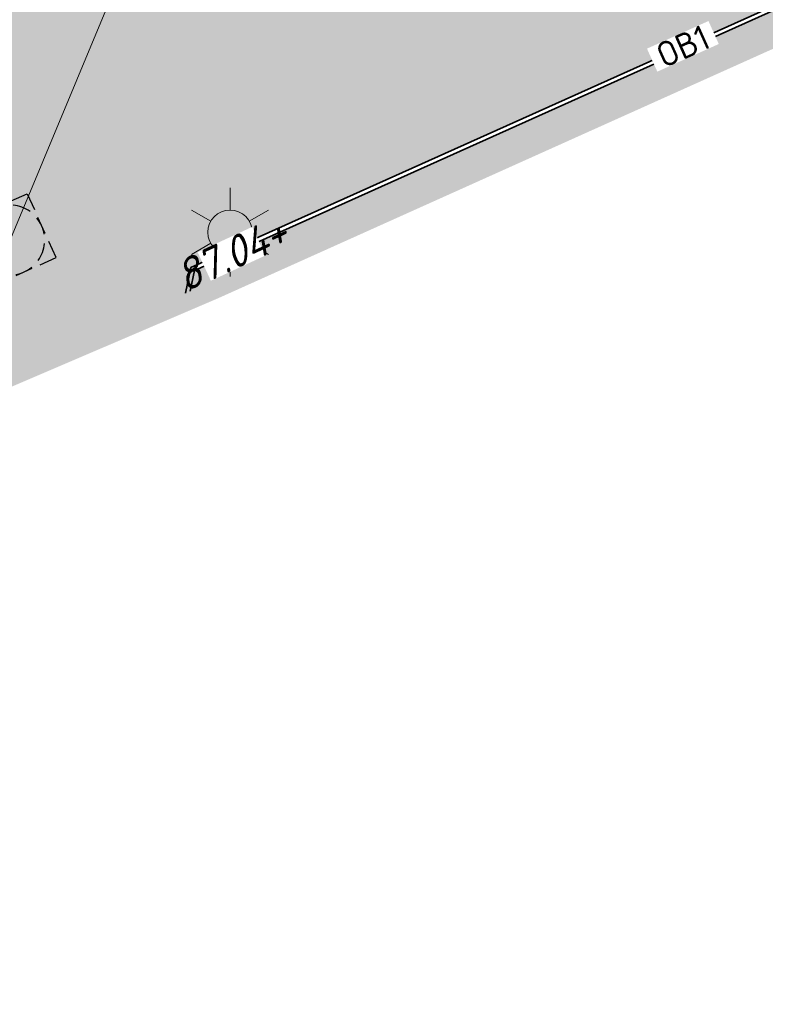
# Model space of a CAD drawing. Header units: metres. Extents: x 195696 to 514079, y 327475 to 328989.
# Tile 16 of 256: x 195897 to 195908, y 327577 to 327591. Entities that reach past the tile are written whole.
import ezdxf
from ezdxf.enums import TextEntityAlignment as Align

# ---------------------------------------------------------------- set-up
doc = ezdxf.new("R2010")
doc.units = ezdxf.units.M
doc.linetypes.add('11strp', pattern=[2, 1, -1])
doc.linetypes.add('CENTER2', pattern=[1.125, 0.75, -0.125, 0.125, -0.125])
for name, color, linetype, lineweight in [('B-WE-OV-ARMATUUR-S-250', 7, 'Continuous', 18), ('B-WE-RI-GWA_TRANSPORTLEIDING_BETON_300-G', 30, 'Continuous', 18), ('mk-nw-11streep 0.10', 7, '11strp', 35), ('N-WE-KG-WERKGRENS-200-G', 14, 'CENTER2', 35), ('N-WE-RI-OVERIG_RIOOLPUT-OPHOOGTEBRENGEN-S-250', 10, 'Continuous', 25), ('N-WE-VH-GESLOTENVERHARDING-A-200', 252, 'Continuous', 18), ('N-WE-VH-KANTOPSLUITING_OPSLUITBAND-T18', 7, 'Continuous', 18), ('N-WE-VH-KANTOPSLUITING_OPSLUITBAND_60X200-G', 5, 'Continuous', 35), ('N-WE-VH-KANTOPSLUITING_VOORKANTBAND-G', 2, 'Continuous', 35), ('N-WE-VH-KANTVERHARDING-G', 5, 'Continuous', 35), ('N-WE-VH-OPENVERHARDING_BETONSTRAATSTEEN_ROOD-A', 13, 'Continuous', 18), ('N-WE-VH-OPENVERHARDING_STRAATBAKSTEEN_BRUIN-A-250', 35, 'Continuous', 18), ('N-WE-VH-TEGEL_GRAS-A-250', 72, 'Continuous', 18), ('X-XX-AL-T18', 7, 'Continuous', 18)]:
    doc.layers.add(name, color=color, linetype=linetype, lineweight=lineweight)
doc.styles.add('NLCS-ISO', font='NLCS-ISO.ttf')
doc.styles.add('NLCS-ISO-M200-T18', font='NLCS-ISO.ttf', dxfattribs={"height": 0.36})
doc.styles.add('NLCS-ISO-M250-T18_CURSIEF', font='NLCS-ISO.ttf', dxfattribs={"oblique": 15, "height": 0.45})

# ---------------------------------------------------------------- blocks, each defined once
blk = doc.blocks.new('SOV-ARMATUUR-SO')
for p, q in [((8.349587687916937e-10, 1.265625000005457), (1.669846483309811e-09, 2.53125000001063)), ((-1.096064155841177, 0.6328125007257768), (-2.192125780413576, 1.265625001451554)), ((1.096064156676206, 0.6328124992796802), (2.192125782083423, 1.26562499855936)), ((-1.096064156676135, -0.6328124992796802), (-2.192125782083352, -1.26562499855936)), ((1.096064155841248, -0.6328125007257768), (2.192125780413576, -1.265625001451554)), ((-8.349587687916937e-10, -1.265625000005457), (-1.669775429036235e-09, -2.53125000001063))]:
    blk.add_line(p, q)
blk.add_circle((0, 0), 1.265625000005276)
at = {"style": 'NLCS-ISO'}
blk.add_attdef('TYPE', text='', height=1.75, dxfattribs=at).set_placement((0.1052451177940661, 3.816837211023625), align=Align.MIDDLE_CENTER)
blk = doc.blocks.new('SRI-PUT_OPHOOGTEBRENGEN-SO')
for p, q in [((-0.5, 2), (0.5, 2)), ((-2, -0.4999999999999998), (-2, 0.5)), ((2, -0.4999999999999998), (2, 0.5000000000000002)), ((-0.5, -2), (0.5, -2))]:
    blk.add_line(p, q)
for points in [[(-1, 2), (-2, 2), (-2, 0.9999999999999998)], [(1, 2), (2, 2), (2, 0.9999999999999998)], [(-1, -2), (-2, -2), (-2, -0.9999999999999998)], [(1, -2), (2, -2), (2, -0.9999999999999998)]]:
    blk.add_lwpolyline(points)
for start, end in [(120, 150), (75.52248781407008, 104.4775121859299), (30, 59.99999999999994), (165.5224878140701, 194.4775121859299), (345.5224878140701, 14.47751218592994), (209.9999999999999, 239.9999999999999), (300.0000000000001, 330.0000000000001), (255.52248781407, 284.4775121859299)]:
    blk.add_arc((0, 0), 2, start, end)
blk = doc.blocks.new('OB1')
at = {"layer": 'N-WE-VH-KANTOPSLUITING_OPSLUITBAND-T18', "insert": (0, 0), "char_height": 0.36, "attachment_point": 5, "style": 'NLCS-ISO-M200-T18', "bg_fill": 3, "box_fill_scale": 1, "bg_fill_color": 256, "bg_fill_transparency": 0}
blk.add_mtext_dynamic_manual_height_columns('OB1', width=0.9622396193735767, gutter_width=12.5, heights=[0], dxfattribs=at)

msp = doc.modelspace()

# ---------------------------------------------------------------- hatches: boundary and pattern name
at = {"layer": 'N-WE-VH-GESLOTENVERHARDING-A-200', "lineweight": 0}
h = msp.add_hatch(dxfattribs=at)
h.set_pattern_fill('AVH-GESLOTEN-SOD', color=256, scale=0.2, angle=28, pattern_type=2)
h.set_pattern_definition([(87.99999999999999, (0, 0), (-0.3997563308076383, 0.01395979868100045), []), (148, (0, 0), (-0.2119677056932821, -0.3392192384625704), [])])
edge = h.paths.add_edge_path(flags=16)
edge.add_arc((195880.1655836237, 327588.9528181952), 0.5000000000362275, -53.80848710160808, 41.52320272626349, ccw=False)
edge.add_arc((196043.6446531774, 327405.9312850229), 244.9046723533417, 131.7833411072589, 133.7970645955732)
edge.add_arc((195873.4197754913, 327583.3913420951), 0.9999999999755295, 278.98220693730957, 316.4552622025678, ccw=False)
edge.add_line((195873.5759032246, 327582.4036052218), (195872.9619810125, 327582.3126313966))
edge.add_arc((195872.8153970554, 327583.3018296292), 0.999999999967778, 167.3459649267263, 278.4290134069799, ccw=False)
edge.add_line((195871.8396864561, 327583.5208931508), (195871.9958403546, 327584.2164038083))
edge.add_arc((195872.971550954, 327583.9973402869), 1.000000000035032, 133.7875914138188, 167.3459649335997, ccw=False)
edge.add_arc((196043.1978633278, 327406.4100110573), 246.9964571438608, 133.6290453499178, 133.7875914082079, ccw=False)
edge.add_arc((196043.1462730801, 327406.3608464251), 246.9964572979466, 131.7503220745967, 133.612513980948, ccw=False)
edge.add_arc((195879.0077676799, 327590.2604236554), 0.4999999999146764, 41.52320272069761, 131.7503219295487, ccw=False)
edge.add_line((195879.3821113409, 327590.5918853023), (195880.5399272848, 327589.2842798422))
edge = h.paths.add_edge_path(flags=16)
edge.add_arc((196043.190133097, 327406.4241565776), 244.2339199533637, 122.8853466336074, 123.7748736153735)
edge.add_line((195907.4128906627, 327609.4383139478), (195905.8840875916, 327611.724180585))
edge.add_arc((196043.1939871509, 327406.4174368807), 246.9916345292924, 122.886788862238, 123.77475018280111, ccw=False)
edge.add_arc((195909.6252433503, 327612.9877032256), 1.000000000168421, 103.36408669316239, 122.88678885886, ccw=False)
edge.add_line((195909.3941052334, 327613.9606241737), (195910.5171844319, 327614.2274355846))
edge.add_arc((195910.7483225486, 327613.2545146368), 0.9999999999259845, -38.499182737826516, 103.36408669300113, ccw=False)
edge.add_line((195911.5309395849, 327612.6320111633), (195910.8206145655, 327611.7389840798))
edge.add_arc((195910.037997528, 327612.3614875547), 1.000000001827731, 302.885346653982, 321.50081724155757, ccw=False)
edge = h.paths.add_edge_path()
edge.add_line((195913.8862149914, 327610.1762080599), (195909.2428622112, 327617.4930699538))
edge.add_arc((196043.1978635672, 327406.410011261), 250.0000001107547, 122.3995392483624, 135.5156437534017)
edge.add_arc((195793.493235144, 327651.6600849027), 100.0000000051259, 304.0598747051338, 315.5156437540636, ccw=False)
edge.add_line((195849.4991302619, 327568.8148091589), (195827.0150000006, 327553.5950000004))
edge.add_line((195827.0150000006, 327553.5950000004), (195824.245599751, 327551.7426639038))
edge.add_arc((195796.2426523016, 327593.1653016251), 49.99999981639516, 303.09553133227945, 304.0598746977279, ccw=False)
edge.add_line((195823.5444833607, 327551.2772364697), (195820.0502888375, 327548.9997880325))
edge.add_line((195820.0502888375, 327548.9997880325), (195823.8157983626, 327543.1697717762))
edge.add_line((195823.8157983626, 327543.1697717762), (195823.838999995, 327543.1829999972))
edge.add_line((195823.838999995, 327543.1829999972), (195826.4396693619, 327544.6925664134))
edge.add_arc((195801.339107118, 327587.9356212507), 50.00000016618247, 300.1331522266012, 304.0598747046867)
edge.add_line((195829.3420547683, 327546.512983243), (195860.9751881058, 327567.8979316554))
edge.add_arc((195804.9692930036, 327650.7432073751), 99.99999997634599, 304.059874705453, 314.2752211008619)
edge.add_arc((196043.1978603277, 327406.4100152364), 241.2499949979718, 124.56755402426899, 134.2752211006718, ccw=False)
edge.add_arc((196024.160358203, 327433.4729742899), 208.1635880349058, 122.8422075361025, 124.47901762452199, ccw=False)
edge.add_arc((195884.1512028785, 327650.3735842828), 50.00000000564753, 302.8422075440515, 306.4912659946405)
at = {"layer": 'N-WE-VH-OPENVERHARDING_BETONSTRAATSTEEN_ROOD-A', "lineweight": 0}
h = msp.add_hatch(dxfattribs=at)
h.set_pattern_fill('AVH-BSS_KEIFORMAAT_KEPER', color=256, scale=2, angle=39.72855126, pattern_type=2)
h.set_pattern_definition([(39.72855126, (195893.5340443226, 327586.341807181), (0.02728530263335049, 0.2957287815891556), [0.63, -0.21]), (309.72855126, (195893.2656008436, 327586.6648212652), (0.02728530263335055, 0.2957287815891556), [0.63, -0.21])])
edge = h.paths.add_edge_path()
edge.add_line((195893.580914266, 327586.2769750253), (195892.4454794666, 327587.9241521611))
edge.add_line((195892.4454794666, 327587.9241521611), (195892.8491615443, 327588.2676731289))
edge.add_arc((208369.9159233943, 313015.1487139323), 19184.70722160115, 130.5299244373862, 130.5691452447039, ccw=False)
edge.add_arc((195879.3858927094, 327632.2969820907), 42.53458884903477, 303.4443650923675, 305.2199437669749)
edge.add_arc((195874.6573140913, 327639.2206676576), 50.91806996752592, 305.0736376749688, 306.8096057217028)
edge.add_arc((195889.313357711, 327620.9255506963), 27.50000005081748, 305.2000718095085, 312.1957112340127)
edge.add_arc((195874.6573116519, 327639.2206662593), 50.91807030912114, 310.5861741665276, 315.4516127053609)
edge.add_arc((195910.4531708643, 327604.3720378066), 0.9999999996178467, 299.4276687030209, 319.6668102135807)
edge.add_line((195911.2154643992, 327603.7248063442), (195912.9826760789, 327602.0089456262))
edge.add_arc((195877.0404127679, 327636.8316559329), 50.04465450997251, 310.65035641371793, 315.90638500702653, ccw=False)
edge.add_arc((195889.3133549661, 327620.925548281), 29.99999999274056, 304.73534352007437, 312.6569313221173, ccw=False)
edge.add_arc((195993.1743508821, 327471.1106432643), 152.2953983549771, 124.7314648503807, 127.6429258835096)
edge.add_line((195900.161676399, 327591.7030590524), (195893.580914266, 327586.2769750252))
at = {"layer": 'N-WE-VH-OPENVERHARDING_STRAATBAKSTEEN_BRUIN-A-250', "lineweight": 0}
h = msp.add_hatch(dxfattribs=at)
h.set_pattern_fill('AVH-SBS_KEIFORMAAT_ELLEBOOG_01-SO', color=256, scale=1.25, angle=127.57677886, pattern_type=2)
h.set_pattern_definition([(127.57677886, (0, 0), (-0.02283910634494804, -0.1752951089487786), [0.375, -0.125]), (217.57677886, (-0.1524560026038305, 0.1981342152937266), (-0.02283910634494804, -0.1752951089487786), [0.375, -0.125]), (127.57677886, (-0.1257615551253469, 0.06095310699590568), (-0.02283910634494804, -0.1752951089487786), [0, -0.5]), (127.57677886, (-0.2896371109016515, 0.171439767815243), (-0.02283910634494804, -0.1752951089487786), [0, -0.5])])
edge = h.paths.add_edge_path()
edge.add_arc((195889.3133556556, 327620.9255488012), 30.0000000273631, 304.73210271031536, 309.4821939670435, ccw=False)
edge.add_arc((195993.174350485, 327471.11064285), 152.2953984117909, 124.7321027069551, 127.6429260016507)
edge.add_line((195900.1616757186, 327591.7030584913), (195893.580914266, 327586.2769750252))
edge.add_line((195893.580914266, 327586.2769750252), (195893.651219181, 327586.1797267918))
edge.add_line((195893.651219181, 327586.1797267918), (195895.4210667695, 327585.6512831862))
edge.add_line((195895.4210667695, 327585.6512831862), (195895.7564686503, 327585.4288988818))
edge.add_line((195895.7564686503, 327585.4288988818), (195899.3417599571, 327586.9646881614))
edge.add_line((195899.3417599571, 327586.9646881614), (195899.4197795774, 327587.3322332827))
edge.add_line((195899.4197795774, 327587.3322332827), (195908.526052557, 327591.4275688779))
edge.add_line((195908.526052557, 327591.4275688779), (195916.9636331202, 327595.3168445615))
edge.add_line((195916.9636331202, 327595.3168445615), (195914.9959999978, 327599.7309999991))
edge.add_line((195914.9959999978, 327599.7309999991), (195909.0101484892, 327597.0382844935))
edge.add_arc((195908.8050242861, 327597.4942714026), 0.499999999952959, 146.411686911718, 294.22044024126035, ccw=False)
at = {"layer": 'N-WE-VH-TEGEL_GRAS-A-250', "lineweight": 0}
h = msp.add_hatch(dxfattribs=at)
h.set_pattern_fill('AVH-GRASTEGEL-SOD', color=256, scale=0.25, angle=40, pattern_type=2)
h.set_pattern_definition([(40, (196092.5751826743, 327707.8258180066), (-0.06427876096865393, 0.0766044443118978), [0.09999999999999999, -0.09999999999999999]), (130, (196092.5751826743, 327707.8258180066), (-0.0766044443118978, -0.06427876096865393), [0.1, -0.1])])
edge = h.paths.add_edge_path()
edge.add_arc((195888.8369396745, 327583.9384910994), 6.000000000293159, 52.94963233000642, 107.1040452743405)
edge.add_line((195887.0722928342, 327589.6731246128), (195886.8774390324, 327589.9018736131))
edge.add_line((195886.8774390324, 327589.9018736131), (195890.4107013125, 327592.853531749))
edge.add_line((195890.4107013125, 327592.853531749), (195890.613764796, 327592.6045272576))
edge.add_arc((195892.6343751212, 327587.166186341), 5.801587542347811, 53.13461964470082, 110.38250031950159, ccw=False)
edge.add_arc((195895.9353091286, 327591.5674706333), 0.3000000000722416, -49.44426506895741, 53.212997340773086, ccw=False)
edge.add_arc((208369.9123187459, 313015.1529253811), 19184.90167815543, 130.555734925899, 130.569144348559)
edge.add_line((195892.7193170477, 327588.4197931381), (195892.6497251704, 327588.360572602))
edge.add_arc((195892.1507823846, 327588.3280749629), 0.5000000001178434, 3.726582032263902, 52.9496323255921)

# ---------------------------------------------------------------- linework, layer by layer
at = {"layer": 'B-WE-RI-GWA_TRANSPORTLEIDING_BETON_300-G'}
msp.add_line((195896.82, 327587.68), (195903.07, 327602.72), dxfattribs=at)
at = {"layer": 'mk-nw-11streep 0.10', "ltscale": 4, "const_width": 0.1, "flags": 128}
msp.add_lwpolyline([(195880.8583124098, 327588.9036623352, -0.03439900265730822), (195907.4128770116, 327609.4383343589, -0.02938975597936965)], format="xyb", dxfattribs=at)
at = {"layer": 'mk-nw-11streep 0.10', "ltscale": 2, "const_width": 0.5, "flags": 128}
msp.add_lwpolyline([(195897.382080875, 327589.8283372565, -0.01395707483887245), (195904.1432510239, 327594.9797038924)], format="xyb", dxfattribs=at)
at = {"layer": 'N-WE-KG-WERKGRENS-200-G', "ltscale": 20, "const_width": 0.5, "flags": 128}
msp.add_lwpolyline([(195828.5449324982, 327534.879240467, 0.003022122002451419), (195829.93590122, 327535.771814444, 0.01445730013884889), (195849.9203571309, 327549.7795194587), (195856.8154032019, 327554.916298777, 0.003168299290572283), (195864.1639217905, 327560.5850023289, 0.004116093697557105), (195873.665133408, 327568.1354444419), (195875.2468758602, 327569.7402853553, -0.04590442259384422), (195893.6684553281, 327584.1758765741, -0.003920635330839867), (195895.415665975, 327585.2829132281), (195899.6903654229, 327587.1140162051), (195908.6549476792, 327591.1456296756), (195913.7783480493, 327593.5262803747), (195911.7519175, 327599.815644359, 0.01672595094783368), (195914.3030782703, 327602.3834741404, -0.05873833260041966), (195918.1914157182, 327605.6903519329, -0.0149636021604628), (195933.7835255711, 327615.4114837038, -0.02290013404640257), (195960.6453597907, 327629.6436936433), (195962.2695904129, 327626.1022357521), (195964.6556142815, 327627.196545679), (195963.0164419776, 327630.7705827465), (195985.3556549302, 327641.6865604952), (195986.2883373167, 327639.6407298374), (195991.3787427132, 327641.9896044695), (195991.2167854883, 327642.3405929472), (196016.8331699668, 327654.1033951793), (196043.3648561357, 327666.2187952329), (196062.7450758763, 327674.9827924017, -0.2249660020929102), (196073.449816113, 327674.7914675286, -0.1421209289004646), (196089.6624870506, 327659.9048043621), (196098.6602686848, 327645.085066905), (196102.7039221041, 327638.3856411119), (196105.2942913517, 327634.0936276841), (196104.5483598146, 327630.4830016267), (196106.5069983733, 327630.0783598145), (196106.8157439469, 327631.572819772), (196109.5556329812, 327627.0332549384), (196106.9175713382, 327623.6433724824), (196107.2726273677, 327621.2378997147), (196108.1724373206, 327618.762568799), (196115.3588616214, 327620.4646843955), (196117.1091711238, 327616.5289866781), (196119.7797565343, 327617.7166670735), (196121.91969184, 327613.0267845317, -0.00392140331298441), (196122.0892688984, 327612.647286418), (196123.750845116, 327608.8491332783), (196134.2791748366, 327613.0028017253), (196129.7162030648, 327622.9043765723), (196131.4787331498, 327623.7577356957), (196131.9220392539, 327622.8057424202), (196136.5309742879, 327625.0444784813), (196135.9782779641, 327626.2430509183, 0.0008442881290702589), (196135.4677727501, 327627.3242460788, 0.00200703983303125), (196134.3940288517, 327629.5648853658, 0.01591494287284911), (196124.8497653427, 327647.7894020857), (196123.6001729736, 327650.0628411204), (196120.6893621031, 327655.3570407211, -0.0299467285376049), (196119.8876454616, 327657.1722740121, -0.03392687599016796), (196119.2473421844, 327659.3243675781, -0.079656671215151), (196118.7071710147, 327669.5938870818, -0.05596398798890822), (196120.895766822, 327679.4810814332, -0.02465094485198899), (196122.3280872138, 327683.3089118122, -0.06398449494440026), (196127.6991712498, 327692.3564989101, -0.0612915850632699), (196136.293138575, 327701.4290951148, -0.002153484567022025), (196137.0448438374, 327702.0496886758), (196134.1238128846, 327705.3584450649), (196130.8403230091, 327710.2730661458), (196128.7795578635, 327714.2167266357), (196130.2824716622, 327714.9511575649), (196136.9835533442, 327718.6725045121), (196150.0915809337, 327725.9518544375), (196156.6698113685, 327729.6049777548, 0.02051814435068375), (196159.759876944, 327731.9555349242, 0.01138610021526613), (196162.7602591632, 327734.61370686), (196165.2195120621, 327736.8760195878), (196167.7078296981, 327739.1642312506), (196170.8379913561, 327742.0864486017), (196172.2114536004, 327743.3378795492), (196172.7900103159, 327745.3866384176), (196177.2139084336, 327749.0588039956), (196171.1339694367, 327757.446802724), (196170.3308734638, 327756.8646883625), (196166.3917223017, 327754.1642742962, -0.0100198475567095), (196156.8914572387, 327748.0422097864, -0.01471472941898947), (196147.7306214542, 327742.3407961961, -0.01528916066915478), (196132.0511333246, 327733.9555756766), (196122.9626991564, 327729.5143181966), (196100.9848614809, 327719.042824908), (196087.5797895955, 327712.7232624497), (196081.7786652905, 327709.9886752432, -0.2480229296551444), (196065.9737873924, 327710.7727387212, -0.0712461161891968), (196063.1016454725, 327712.8429666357), (196060.8679620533, 327714.9103437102), (196050.3103998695, 327724.2971762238), (196044.9293871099, 327729.4094879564), (196037.4614946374, 327736.5039462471), (196032.9629942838, 327731.7832916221), (196022.0346868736, 327741.8797633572), (196018.5616055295, 327737.8270700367), (196029.6593570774, 327728.3165073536), (196024.2891402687, 327722.6810873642), (196034.8576936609, 327713.3451998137), (196036.6471843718, 327711.7636285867), (196037.5375465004, 327710.9511731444), (196040.1934819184, 327706.0842392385), (196041.8161890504, 327702.9959890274), (196042.3214468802, 327700.6229266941), (196041.2663362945, 327695.3568707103), (196023.709869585, 327687.1903512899), (196023.4951042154, 327687.5758275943), (195979.9437075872, 327667.9113284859), (195976.7737302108, 327674.8803333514), (195975.8441556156, 327679.2544665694), (195926.1986886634, 327656.7524510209), (195882.7902105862, 327637.089170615), (195881.879234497, 327639.009765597), (195874.9585656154, 327635.9455117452), (195875.384539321, 327634.9207798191, -0.04918109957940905), (195875.5385754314, 327634.4258961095, -0.2318256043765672), (195874.9557544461, 327632.1454860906, -0.07746400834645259), (195874.3361499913, 327631.6101987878), (195873.9705564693, 327631.4274020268), (195873.5946628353, 327631.2433504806), (195871.5802376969, 327630.3158382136), (195870.8957485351, 327630.0005341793), (195869.0103416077, 327629.1436501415), (195872.6494445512, 327620.8904526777), (195873.4676874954, 327621.2196042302, -0.07566582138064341), (195875.1650564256, 327621.7493192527), (195875.3232605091, 327621.7713942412), (195875.4866921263, 327621.7896601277, -0.08613164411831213), (195877.2482289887, 327621.6983242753, -0.01963332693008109), (195877.6368416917, 327621.5943180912, -0.1395863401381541), (195880.0341996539, 327620.0301874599, -0.05548109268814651), (195880.685988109, 327619.0919567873), (195880.8395418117, 327618.7565879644), (195880.9070976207, 327618.608889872), (195878.4306356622, 327617.5280064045), (195879.5647862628, 327616.8923987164), (195882.3475669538, 327610.7493257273), (195879.8452018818, 327608.734657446, 0.1964746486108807), (195876.1627006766, 327602.0723668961, -0.1879515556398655), (195875.3311774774, 327600.5077894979), (195872.4633350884, 327598.0391846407, 0.01059940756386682), (195868.9136781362, 327594.85022724), (195868.0938996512, 327594.081733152, -0.02178076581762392), (195864.8276881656, 327591.2767985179), (195861.4742628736, 327588.6417396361), (195859.1297837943, 327585.548004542, -0.03149793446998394), (195856.5342211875, 327582.6121502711, -0.008822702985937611), (195850.2659221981, 327577.0803502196, -0.01452253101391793), (195839.5124260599, 327568.4463028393), (195839.2340966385, 327568.2322805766, -0.02049592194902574), (195820.3248775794, 327554.9465112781), (195818.0145626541, 327553.4715049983), (195816.984273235, 327552.8391840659), (195828.5449324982, 327534.879240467)], format="xyb", close=True, dxfattribs=at)
at = {"layer": 'N-WE-VH-KANTOPSLUITING_OPSLUITBAND_60X200-G', "flags": 128}
msp.add_lwpolyline([(195899.3417599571, 327586.9646881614), (195899.4197795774, 327587.3322332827), (195908.526052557, 327591.4275688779), (195913.6479287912, 327593.8075113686), (195916.9636331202, 327595.3168445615)], dxfattribs=at)
at = {"layer": 'N-WE-VH-KANTOPSLUITING_VOORKANTBAND-G', "flags": 128}
msp.add_lwpolyline([(195916.9884912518, 327595.2622361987), (195913.673, 327593.753), (195908.551, 327591.373), (195899.4721510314, 327587.2899977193), (195899.4092319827, 327586.9935903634)], dxfattribs=at)
at = {"layer": 'N-WE-VH-KANTVERHARDING-G'}
for points in [[(195938.9778525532, 327633.6503891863, 0.09134975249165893), (195864.8374146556, 327581.5886352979)], [(195874.7798631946, 327579.1437361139, -0.04238303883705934), (195906.3180362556, 327605.0692054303)]]:
    msp.add_lwpolyline(points, format="xyb", dxfattribs=at)

# ---------------------------------------------------------------- block references
at = {"layer": 'B-WE-OV-ARMATUUR-S-250', "xscale": 0.25, "yscale": 0.25, "zscale": 0.25}
msp.add_blockref('SOV-ARMATUUR-SO', (195899.978, 327587.836, 87.03200000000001), dxfattribs=at)
at = {"layer": 'N-WE-RI-OVERIG_RIOOLPUT-OPHOOGTEBRENGEN-S-250', "xscale": 0.25, "yscale": 0.25, "zscale": 0.25, "rotation": 24.41}
msp.add_blockref('SRI-PUT_OPHOOGTEBRENGEN-SO', (195896.833, 327587.724, 87.061), dxfattribs=at)

# ---------------------------------------------------------------- next in the draw order: block references
at = {"layer": 'N-WE-VH-KANTOPSLUITING_OPSLUITBAND_60X200-G', "rotation": 24.21472984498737}
msp.add_blockref('OB1', (195906.4419394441, 327590.4902872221), dxfattribs=at)

# ---------------------------------------------------------------- next in the draw order: texts
at = {"layer": 'X-XX-AL-T18', "insert": (195899.9990800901, 327587.5269718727), "char_height": 0.45, "attachment_point": 5, "rotation": 24.851418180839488, "style": 'NLCS-ISO-M250-T18_CURSIEF', "bg_fill": 3, "box_fill_scale": 1, "bg_fill_color": 256, "bg_fill_transparency": 0}
msp.add_mtext_dynamic_manual_height_columns('87.04+', width=0.8572391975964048, gutter_width=4.5, heights=[0], dxfattribs=at)

doc.saveas('drawing.dxf')
